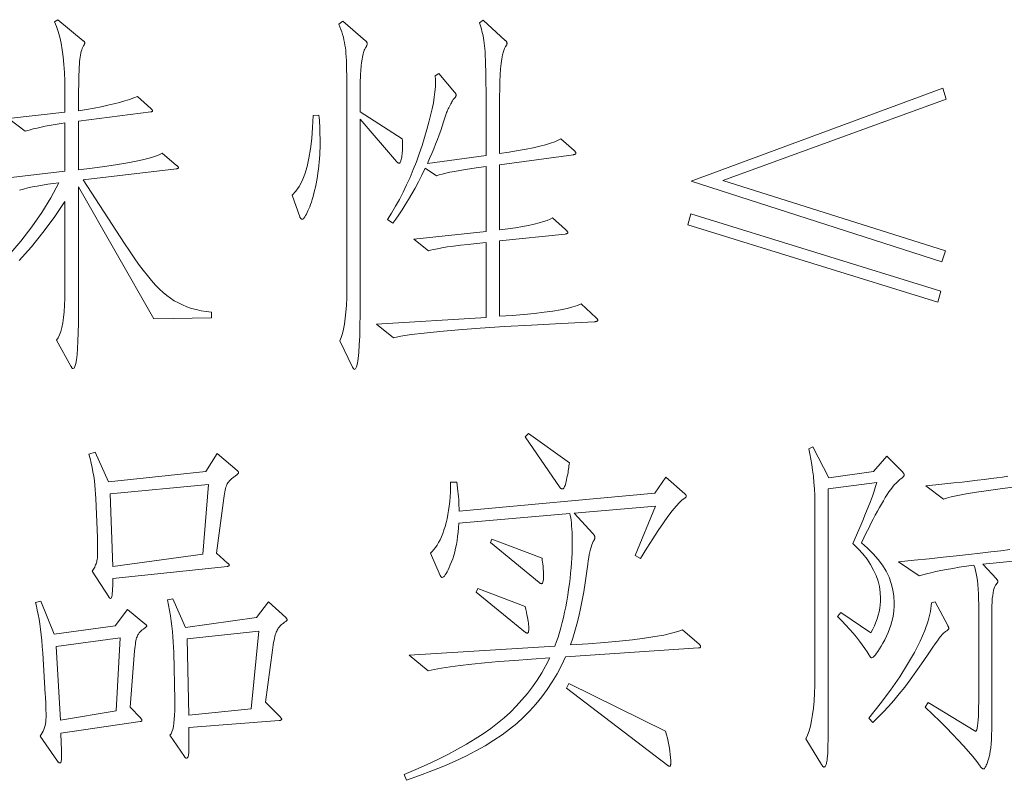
# Model space of a CAD drawing. Extents: x 0 to 1189, y 0 to 841.
# Tile 4 of 132: x 42 to 56, y 34 to 45. Entities that reach past the tile are written whole.
import ezdxf

# ---------------------------------------------------------------- set-up
doc = ezdxf.new("R2010")
doc.units = 0

msp = doc.modelspace()

# ---------------------------------------------------------------- linework, layer by layer
at = {"color": 7, "lineweight": 13}
for points in [[(41.566, 42.217), (42.585, 42.333), (42.585, 43.025), (42.53, 43.017), (42.475, 43.008), (42.419, 42.999), (42.362, 42.989), (42.305, 42.977), (42.248, 42.965), (42.191, 42.952), (42.132, 42.939), (42.074, 42.924), (42.015, 42.909), (41.778, 43.088), (42.585, 43.178), (42.585, 43.495), (42.584, 43.625), (42.579, 43.748), (42.572, 43.864), (42.562, 43.973), (42.548, 44.074), (42.532, 44.168), (42.513, 44.255), (42.491, 44.334), (42.465, 44.406), (42.437, 44.471), (42.485, 44.503), (42.849, 44.202), (42.853, 44.199), (42.857, 44.196), (42.86, 44.193), (42.863, 44.19), (42.865, 44.187), (42.867, 44.184), (42.868, 44.181), (42.869, 44.178), (42.87, 44.176), (42.87, 44.173), (42.87, 44.17), (42.87, 44.168), (42.869, 44.165), (42.869, 44.162), (42.868, 44.159), (42.866, 44.156), (42.865, 44.153), (42.864, 44.15), (42.862, 44.147), (42.86, 44.144), (42.851, 44.128), (42.842, 44.111), (42.834, 44.091), (42.827, 44.07), (42.82, 44.047), (42.814, 44.022), (42.809, 43.995), (42.804, 43.967), (42.8, 43.936), (42.796, 43.904), (42.793, 43.867), (42.791, 43.822), (42.788, 43.771), (42.786, 43.711), (42.785, 43.645), (42.783, 43.57), (42.782, 43.489), (42.781, 43.4), (42.781, 43.303), (42.781, 43.199), (42.895, 43.218), (43.004, 43.238), (43.105, 43.258), (43.199, 43.278), (43.287, 43.298), (43.368, 43.319), (43.443, 43.34), (43.51, 43.361), (43.571, 43.383), (43.625, 43.405), (43.815, 43.231), (43.82, 43.227), (43.825, 43.223), (43.829, 43.219), (43.832, 43.216), (43.835, 43.212), (43.837, 43.209), (43.839, 43.206), (43.841, 43.204), (43.841, 43.201), (43.842, 43.199), (43.841, 43.197), (43.841, 43.195), (43.839, 43.193), (43.837, 43.191), (43.835, 43.19), (43.832, 43.188), (43.829, 43.187), (43.825, 43.186), (43.82, 43.184), (43.815, 43.183), (42.781, 43.051), (42.781, 42.354), (42.974, 42.378), (43.151, 42.401), (43.312, 42.425), (43.456, 42.448), (43.584, 42.472), (43.696, 42.496), (43.791, 42.52), (43.87, 42.544), (43.933, 42.568), (43.979, 42.592), (44.185, 42.418), (44.19, 42.414), (44.194, 42.41), (44.198, 42.406), (44.202, 42.403), (44.205, 42.399), (44.207, 42.396), (44.209, 42.393), (44.21, 42.391), (44.211, 42.388), (44.211, 42.386), (44.211, 42.384), (44.21, 42.382), (44.209, 42.38), (44.207, 42.379), (44.205, 42.377), (44.202, 42.375), (44.198, 42.374), (44.194, 42.373), (44.19, 42.371), (44.185, 42.37), (42.849, 42.212), (43.44, 41.299), (43.509, 41.193), (43.576, 41.095), (43.641, 41.003), (43.704, 40.919), (43.766, 40.841), (43.825, 40.77), (43.883, 40.706), (43.939, 40.648), (43.993, 40.598), (44.045, 40.554), (44.097, 40.516), (44.152, 40.481), (44.21, 40.449), (44.27, 40.42), (44.333, 40.395), (44.399, 40.372), (44.467, 40.354), (44.537, 40.338), (44.61, 40.326), (44.686, 40.317), (44.686, 40.238), (43.857, 40.222), (42.781, 42.112), (42.781, 40.311), (42.78, 40.159), (42.777, 40.023), (42.773, 39.902), (42.768, 39.798), (42.761, 39.71), (42.752, 39.637), (42.742, 39.581), (42.73, 39.541), (42.716, 39.517), (42.701, 39.509), (42.699, 39.509), (42.697, 39.511), (42.694, 39.512), (42.691, 39.515), (42.688, 39.518), (42.685, 39.522), (42.681, 39.527), (42.678, 39.533), (42.674, 39.539), (42.67, 39.546), (42.464, 39.916), (42.487, 39.949), (42.508, 39.991), (42.526, 40.041), (42.542, 40.1), (42.555, 40.166), (42.566, 40.241), (42.574, 40.324), (42.58, 40.416), (42.584, 40.515), (42.585, 40.623), (42.585, 41.9), (42.432, 41.674), (42.272, 41.458), (42.106, 41.253), (41.933, 41.058)], [(41.785, 41.135), (41.957, 41.335), (42.114, 41.539), (42.257, 41.746), (42.386, 41.956), (42.501, 42.17), (42.418, 42.159), (42.339, 42.147), (42.263, 42.135), (42.191, 42.122), (42.122, 42.109), (42.057, 42.095), (41.995, 42.08), (41.937, 42.065)], [(56.238, 37.821), (56.01, 37.793), (55.808, 37.766), (55.634, 37.741), (55.486, 37.717), (55.366, 37.695), (55.272, 37.675), (55.205, 37.657), (55.165, 37.64), (54.912, 37.83), (55.051, 37.845), (55.184, 37.859), (55.31, 37.873), (55.429, 37.886), (55.542, 37.899), (55.648, 37.911), (55.748, 37.923), (55.841, 37.935), (55.927, 37.946), (56.007, 37.957), (56.082, 37.968)], [(57.134, 36.848), (55.725, 36.711), (55.92, 36.5), (55.924, 36.496), (55.928, 36.492), (55.931, 36.488), (55.934, 36.484), (55.936, 36.48), (55.938, 36.477), (55.939, 36.473), (55.94, 36.47), (55.941, 36.466), (55.941, 36.463), (55.941, 36.46), (55.94, 36.457), (55.939, 36.453), (55.938, 36.45), (55.936, 36.446), (55.934, 36.442), (55.931, 36.438), (55.928, 36.434), (55.924, 36.43), (55.92, 36.426), (55.908, 36.411), (55.897, 36.391), (55.888, 36.366), (55.88, 36.337), (55.873, 36.302), (55.867, 36.263), (55.862, 36.218), (55.859, 36.169), (55.857, 36.115), (55.857, 36.057), (55.857, 34.51), (55.856, 34.423), (55.855, 34.343), (55.852, 34.268), (55.849, 34.2), (55.845, 34.138), (55.84, 34.083), (55.833, 34.033), (55.826, 33.99), (55.818, 33.952), (55.809, 33.921), (55.8, 33.895), (55.791, 33.871), (55.783, 33.85), (55.775, 33.832), (55.768, 33.816), (55.761, 33.804), (55.754, 33.794), (55.748, 33.787), (55.743, 33.783), (55.738, 33.781), (55.733, 33.782), (55.728, 33.783), (55.723, 33.785), (55.719, 33.787), (55.714, 33.791), (55.708, 33.795), (55.703, 33.799), (55.698, 33.805), (55.693, 33.811), (55.688, 33.818), (55.638, 33.886), (55.582, 33.957), (55.519, 34.032), (55.45, 34.11), (55.375, 34.193), (55.293, 34.279), (55.205, 34.37), (55.11, 34.464), (55.009, 34.561), (54.901, 34.663), (54.943, 34.732), (55.624, 34.314), (55.632, 34.324), (55.64, 34.342), (55.646, 34.366), (55.651, 34.397), (55.656, 34.436), (55.66, 34.482), (55.663, 34.535), (55.665, 34.595), (55.666, 34.662), (55.667, 34.737), (55.667, 36.136), (55.666, 36.214), (55.664, 36.287), (55.66, 36.355), (55.656, 36.418), (55.65, 36.476), (55.642, 36.53), (55.633, 36.578), (55.623, 36.622), (55.611, 36.661), (55.598, 36.695), (55.49, 36.68), (55.389, 36.666), (55.295, 36.651), (55.207, 36.635), (55.126, 36.62), (55.051, 36.605), (54.982, 36.589), (54.921, 36.574), (54.865, 36.558), (54.817, 36.542), (54.521, 36.743), (54.745, 36.767), (54.958, 36.789), (55.158, 36.811), (55.347, 36.832), (55.523, 36.851), (55.688, 36.87), (55.841, 36.887), (55.982, 36.903), (56.112, 36.919)]]:
    msp.add_lwpolyline(points, dxfattribs=at)
for points in [[(47.416, 42.798), (47.417, 42.772), (47.419, 42.746), (47.419, 42.721), (47.42, 42.696), (47.419, 42.672), (47.419, 42.648), (47.417, 42.625), (47.416, 42.602), (47.413, 42.58), (47.41, 42.558), (47.407, 42.537), (47.404, 42.519), (47.4, 42.503), (47.397, 42.488), (47.393, 42.477), (47.389, 42.467), (47.385, 42.459), (47.382, 42.454), (47.377, 42.451), (47.373, 42.449), (47.369, 42.45), (47.365, 42.451), (47.361, 42.452), (47.356, 42.454), (47.352, 42.456), (47.348, 42.459), (47.344, 42.462), (47.34, 42.466), (47.335, 42.471), (47.331, 42.476), (46.814, 43.078), (46.814, 40.47), (46.813, 40.285), (46.81, 40.12), (46.806, 39.974), (46.8, 39.848), (46.793, 39.741), (46.783, 39.654), (46.772, 39.586), (46.76, 39.537), (46.745, 39.508), (46.729, 39.498), (46.727, 39.499), (46.725, 39.5), (46.722, 39.501), (46.72, 39.504), (46.717, 39.506), (46.715, 39.51), (46.712, 39.514), (46.709, 39.519), (46.706, 39.524), (46.703, 39.53), (46.523, 39.905), (46.542, 39.953), (46.559, 40.01), (46.575, 40.075), (46.588, 40.148), (46.599, 40.23), (46.608, 40.319), (46.615, 40.417), (46.62, 40.523), (46.623, 40.638), (46.624, 40.76), (46.624, 43.331), (46.623, 43.435), (46.623, 43.533), (46.622, 43.623), (46.621, 43.707), (46.619, 43.783), (46.617, 43.853), (46.615, 43.915), (46.612, 43.971), (46.609, 44.02), (46.605, 44.062), (46.601, 44.101), (46.595, 44.139), (46.589, 44.177), (46.581, 44.215), (46.572, 44.253), (46.561, 44.291), (46.55, 44.328), (46.537, 44.365), (46.523, 44.403), (46.508, 44.44), (46.566, 44.482), (46.888, 44.202), (46.893, 44.198), (46.897, 44.194), (46.901, 44.189), (46.905, 44.185), (46.907, 44.181), (46.91, 44.177), (46.912, 44.173), (46.913, 44.168), (46.914, 44.164), (46.914, 44.16), (46.914, 44.155), (46.913, 44.151), (46.912, 44.146), (46.91, 44.14), (46.907, 44.134), (46.905, 44.128), (46.901, 44.121), (46.897, 44.114), (46.893, 44.107), (46.888, 44.099), (46.882, 44.09), (46.877, 44.079), (46.872, 44.066), (46.867, 44.05), (46.862, 44.033), (46.857, 44.013), (46.852, 43.991), (46.847, 43.967), (46.842, 43.94), (46.837, 43.912), (46.833, 43.882), (46.829, 43.852), (46.825, 43.822), (46.822, 43.792), (46.82, 43.761), (46.818, 43.731), (46.816, 43.7), (46.815, 43.669), (46.814, 43.637), (46.814, 43.606), (46.814, 43.183)], [(50.192, 40.238), (50.196, 40.233), (50.2, 40.229), (50.203, 40.225), (50.206, 40.222), (50.208, 40.218), (50.21, 40.214), (50.212, 40.211), (50.213, 40.207), (50.213, 40.204), (50.213, 40.201), (50.213, 40.198), (50.212, 40.195), (50.209, 40.192), (50.206, 40.19), (50.202, 40.187), (50.196, 40.185), (50.19, 40.184), (50.183, 40.182), (50.175, 40.181), (50.166, 40.179), (49.696, 40.156), (49.267, 40.133), (48.878, 40.11), (48.53, 40.087), (48.222, 40.065), (47.954, 40.042), (47.727, 40.019), (47.541, 39.997), (47.395, 39.975), (47.289, 39.952), (47.046, 40.148), (48.614, 40.243), (48.614, 41.314), (48.48, 41.301), (48.358, 41.288), (48.247, 41.275), (48.148, 41.262), (48.06, 41.25), (47.983, 41.238), (47.918, 41.226), (47.864, 41.215), (47.821, 41.204), (47.79, 41.193), (47.579, 41.362), (48.614, 41.473), (48.614, 42.402), (48.508, 42.387), (48.41, 42.373), (48.32, 42.359), (48.237, 42.345), (48.163, 42.332), (48.096, 42.319), (48.037, 42.306), (47.985, 42.294), (47.942, 42.282), (47.906, 42.27), (47.743, 42.376), (47.694, 42.277), (47.647, 42.184), (47.599, 42.094), (47.552, 42.009), (47.505, 41.928), (47.459, 41.852), (47.413, 41.78), (47.368, 41.712), (47.323, 41.648), (47.278, 41.589), (47.204, 41.642), (47.263, 41.736), (47.32, 41.833), (47.375, 41.932), (47.428, 42.035), (47.478, 42.139), (47.527, 42.247), (47.573, 42.357), (47.617, 42.47), (47.658, 42.585), (47.698, 42.703), (47.735, 42.819), (47.767, 42.93), (47.796, 43.035), (47.821, 43.134), (47.842, 43.227), (47.86, 43.314), (47.873, 43.396), (47.883, 43.471), (47.889, 43.541), (47.891, 43.606), (47.891, 43.617), (47.89, 43.628), (47.89, 43.639), (47.89, 43.649), (47.889, 43.658), (47.889, 43.668), (47.888, 43.677), (47.887, 43.685), (47.886, 43.693), (47.885, 43.701), (47.938, 43.732), (48.165, 43.468), (48.169, 43.463), (48.173, 43.458), (48.176, 43.453), (48.179, 43.448), (48.181, 43.444), (48.183, 43.44), (48.184, 43.435), (48.185, 43.431), (48.186, 43.427), (48.186, 43.423), (48.186, 43.42), (48.185, 43.416), (48.184, 43.412), (48.182, 43.408), (48.18, 43.404), (48.178, 43.399), (48.175, 43.395), (48.171, 43.391), (48.167, 43.386), (48.163, 43.381), (48.158, 43.376), (48.152, 43.369), (48.146, 43.361), (48.14, 43.351), (48.133, 43.34), (48.125, 43.327), (48.118, 43.313), (48.109, 43.298), (48.101, 43.281), (48.091, 43.262), (48.082, 43.244), (48.073, 43.225), (48.065, 43.208), (48.057, 43.191), (48.05, 43.174), (48.044, 43.158), (48.038, 43.142), (48.032, 43.127), (48.027, 43.113), (48.023, 43.099), (48.005, 43.04), (47.986, 42.98), (47.965, 42.918), (47.942, 42.855), (47.918, 42.79), (47.893, 42.724), (47.866, 42.656), (47.837, 42.587), (47.806, 42.516), (47.775, 42.444), (48.614, 42.56), (48.614, 43.384), (48.614, 43.492), (48.613, 43.593), (48.612, 43.686), (48.61, 43.772), (48.609, 43.85), (48.606, 43.921), (48.604, 43.985), (48.6, 44.041), (48.597, 44.09), (48.593, 44.131), (48.588, 44.168), (48.583, 44.204), (48.577, 44.239), (48.571, 44.273), (48.564, 44.306), (48.556, 44.338), (48.548, 44.369), (48.539, 44.399), (48.529, 44.428), (48.519, 44.456), (48.572, 44.498), (48.888, 44.207), (48.893, 44.203), (48.898, 44.199), (48.902, 44.195), (48.905, 44.191), (48.908, 44.186), (48.911, 44.182), (48.912, 44.178), (48.914, 44.174), (48.915, 44.169), (48.915, 44.165), (48.915, 44.161), (48.914, 44.157), (48.913, 44.152), (48.911, 44.147), (48.91, 44.143), (48.907, 44.138), (48.904, 44.133), (48.901, 44.128), (48.898, 44.123), (48.894, 44.118), (48.878, 44.089), (48.863, 44.05), (48.851, 44.002), (48.84, 43.944), (48.83, 43.877), (48.823, 43.801), (48.817, 43.715), (48.813, 43.619), (48.81, 43.514), (48.809, 43.4), (48.809, 42.587), (48.946, 42.608), (49.072, 42.629), (49.187, 42.65), (49.291, 42.671), (49.385, 42.692), (49.467, 42.713), (49.538, 42.735), (49.598, 42.756), (49.647, 42.777), (49.686, 42.798), (49.876, 42.629), (49.881, 42.625), (49.885, 42.621), (49.889, 42.617), (49.892, 42.613), (49.895, 42.609), (49.898, 42.606), (49.9, 42.602), (49.901, 42.599), (49.902, 42.595), (49.902, 42.592), (49.902, 42.589), (49.9, 42.586), (49.899, 42.583), (49.896, 42.581), (49.893, 42.579), (49.889, 42.577), (49.884, 42.575), (49.878, 42.573), (49.872, 42.572), (49.865, 42.571), (48.809, 42.428), (48.809, 41.494), (48.927, 41.51), (49.035, 41.526), (49.134, 41.543), (49.224, 41.56), (49.304, 41.577), (49.375, 41.595), (49.436, 41.613), (49.488, 41.631), (49.531, 41.649), (49.564, 41.668), (49.754, 41.499), (49.76, 41.493), (49.766, 41.487), (49.77, 41.482), (49.774, 41.477), (49.778, 41.472), (49.781, 41.468), (49.783, 41.464), (49.785, 41.46), (49.786, 41.457), (49.786, 41.454), (49.785, 41.452), (49.784, 41.449), (49.782, 41.447), (49.78, 41.445), (49.777, 41.443), (49.773, 41.441), (49.768, 41.44), (49.762, 41.438), (49.756, 41.437), (49.749, 41.436), (48.809, 41.336), (48.809, 40.259), (48.99, 40.271), (49.157, 40.284), (49.309, 40.299), (49.447, 40.315), (49.571, 40.333), (49.68, 40.351), (49.776, 40.371), (49.857, 40.392), (49.923, 40.415), (49.976, 40.438)], [(55.202, 43.368), (52.003, 42.201), (55.192, 41.193), (55.139, 41.04), (51.549, 42.191), (55.155, 43.521)], [(46.222, 43.136), (46.225, 43.1), (46.228, 43.063), (46.231, 43.025), (46.233, 42.985), (46.234, 42.944), (46.236, 42.901), (46.237, 42.857), (46.238, 42.811), (46.238, 42.764), (46.238, 42.716), (46.238, 42.667), (46.236, 42.617), (46.234, 42.567), (46.231, 42.517), (46.226, 42.466), (46.221, 42.415), (46.215, 42.363), (46.208, 42.311), (46.2, 42.259), (46.191, 42.207), (46.181, 42.155), (46.171, 42.106), (46.161, 42.059), (46.15, 42.014), (46.139, 41.972), (46.127, 41.932), (46.115, 41.894), (46.103, 41.859), (46.09, 41.826), (46.077, 41.795), (46.065, 41.767), (46.053, 41.742), (46.042, 41.719), (46.031, 41.7), (46.022, 41.684), (46.013, 41.671), (46.006, 41.66), (45.999, 41.653), (45.993, 41.649), (45.988, 41.647), (45.983, 41.647), (45.978, 41.649), (45.974, 41.65), (45.97, 41.653), (45.966, 41.656), (45.962, 41.66), (45.958, 41.665), (45.955, 41.671), (45.951, 41.677), (45.948, 41.684), (45.837, 41.99), (45.89, 42.047), (45.939, 42.117), (45.982, 42.199), (46.02, 42.294), (46.052, 42.402), (46.08, 42.522), (46.102, 42.655), (46.119, 42.801), (46.131, 42.959), (46.138, 43.13)], [(55.123, 40.618), (55.081, 40.459), (51.502, 41.568), (51.544, 41.726)], [(49.807, 38.163), (49.805, 38.141), (49.802, 38.118), (49.799, 38.094), (49.796, 38.071), (49.792, 38.047), (49.788, 38.022), (49.783, 37.997), (49.778, 37.972), (49.773, 37.946), (49.767, 37.92), (49.762, 37.895), (49.756, 37.873), (49.75, 37.853), (49.745, 37.836), (49.739, 37.821), (49.733, 37.809), (49.728, 37.8), (49.723, 37.793), (49.717, 37.789), (49.712, 37.788), (49.707, 37.788), (49.702, 37.789), (49.698, 37.79), (49.693, 37.791), (49.689, 37.792), (49.686, 37.794), (49.683, 37.796), (49.68, 37.798), (49.677, 37.801), (49.675, 37.804), (49.173, 38.532), (49.221, 38.58)], [(54.579, 38.026), (54.583, 38.021), (54.587, 38.017), (54.59, 38.013), (54.593, 38.009), (54.595, 38.005), (54.597, 38.001), (54.598, 37.997), (54.599, 37.994), (54.6, 37.99), (54.6, 37.986), (54.6, 37.982), (54.599, 37.978), (54.597, 37.974), (54.594, 37.969), (54.59, 37.964), (54.585, 37.959), (54.58, 37.954), (54.573, 37.948), (54.566, 37.942), (54.558, 37.936), (54.534, 37.918), (54.509, 37.896), (54.484, 37.872), (54.459, 37.845), (54.433, 37.814), (54.408, 37.781), (54.382, 37.745), (54.355, 37.706), (54.329, 37.664), (54.302, 37.619), (54.275, 37.571), (54.246, 37.521), (54.217, 37.467), (54.187, 37.411), (54.156, 37.353), (54.124, 37.291), (54.092, 37.227), (54.058, 37.16), (54.023, 37.09), (53.988, 37.017), (54.077, 36.94), (54.157, 36.861), (54.228, 36.78), (54.289, 36.697), (54.34, 36.612), (54.383, 36.525), (54.415, 36.436), (54.439, 36.345), (54.453, 36.252), (54.458, 36.157), (54.456, 36.103), (54.452, 36.05), (54.445, 35.996), (54.436, 35.943), (54.423, 35.89), (54.408, 35.838), (54.391, 35.785), (54.37, 35.733), (54.347, 35.681), (54.321, 35.629), (54.294, 35.58), (54.269, 35.536), (54.246, 35.497), (54.225, 35.463), (54.206, 35.435), (54.188, 35.412), (54.172, 35.394), (54.158, 35.381), (54.146, 35.373), (54.136, 35.37), (54.133, 35.371), (54.129, 35.372), (54.126, 35.374), (54.122, 35.376), (54.119, 35.38), (54.115, 35.384), (54.111, 35.388), (54.107, 35.394), (54.103, 35.4), (54.099, 35.407), (54.07, 35.456), (54.037, 35.505), (54, 35.557), (53.96, 35.61), (53.917, 35.665), (53.869, 35.721), (53.819, 35.779), (53.764, 35.838), (53.706, 35.899), (53.645, 35.962), (53.692, 36.02), (54.125, 35.729), (54.151, 35.78), (54.175, 35.83), (54.195, 35.88), (54.213, 35.93), (54.228, 35.98), (54.24, 36.03), (54.25, 36.079), (54.257, 36.128), (54.261, 36.177), (54.262, 36.225), (54.258, 36.307), (54.247, 36.389), (54.227, 36.469), (54.199, 36.548), (54.163, 36.627), (54.12, 36.704), (54.068, 36.781), (54.009, 36.857), (53.942, 36.932), (53.867, 37.007), (53.917, 37.124), (53.965, 37.234), (54.008, 37.338), (54.048, 37.435), (54.084, 37.525), (54.117, 37.609), (54.146, 37.686), (54.171, 37.757), (54.192, 37.821), (54.21, 37.878), (53.513, 37.788), (53.513, 34.578), (53.513, 34.468), (53.512, 34.367), (53.511, 34.276), (53.51, 34.195), (53.509, 34.122), (53.507, 34.06), (53.505, 34.007), (53.503, 33.964), (53.5, 33.93), (53.497, 33.905), (53.494, 33.887), (53.49, 33.87), (53.486, 33.856), (53.482, 33.843), (53.477, 33.832), (53.472, 33.823), (53.467, 33.816), (53.462, 33.812), (53.456, 33.809), (53.449, 33.808), (53.447, 33.808), (53.445, 33.809), (53.442, 33.811), (53.439, 33.814), (53.436, 33.817), (53.433, 33.821), (53.43, 33.826), (53.426, 33.831), (53.422, 33.838), (53.418, 33.845), (53.191, 34.209), (53.216, 34.263), (53.238, 34.324), (53.258, 34.394), (53.275, 34.472), (53.29, 34.557), (53.302, 34.651), (53.311, 34.753), (53.317, 34.863), (53.321, 34.98), (53.323, 35.106), (53.323, 37.492), (53.322, 37.594), (53.319, 37.693), (53.315, 37.788), (53.308, 37.88), (53.3, 37.969), (53.29, 38.054), (53.279, 38.137), (53.265, 38.215), (53.25, 38.291), (53.233, 38.363), (53.291, 38.39), (53.523, 37.946), (54.162, 38.036), (54.352, 38.258)], [(44.765, 38.295), (45.051, 38.052), (45.055, 38.049), (45.058, 38.046), (45.061, 38.043), (45.064, 38.039), (45.066, 38.036), (45.068, 38.033), (45.07, 38.03), (45.071, 38.027), (45.071, 38.024), (45.072, 38.02), (45.071, 38.017), (45.069, 38.013), (45.066, 38.008), (45.062, 38.003), (45.056, 37.998), (45.05, 37.992), (45.042, 37.985), (45.033, 37.978), (45.022, 37.97), (45.011, 37.962), (44.999, 37.954), (44.988, 37.945), (44.977, 37.936), (44.967, 37.928), (44.957, 37.919), (44.948, 37.91), (44.939, 37.901), (44.931, 37.891), (44.923, 37.882), (44.916, 37.873), (44.909, 37.862), (44.903, 37.849), (44.897, 37.833), (44.891, 37.815), (44.885, 37.795), (44.879, 37.772), (44.874, 37.747), (44.869, 37.719), (44.865, 37.689), (44.86, 37.656), (44.755, 36.87), (44.913, 36.727), (44.918, 36.723), (44.923, 36.719), (44.927, 36.715), (44.93, 36.712), (44.933, 36.709), (44.935, 36.705), (44.937, 36.703), (44.939, 36.7), (44.939, 36.698), (44.94, 36.695), (44.939, 36.693), (44.939, 36.691), (44.937, 36.689), (44.935, 36.688), (44.933, 36.686), (44.93, 36.685), (44.927, 36.683), (44.923, 36.682), (44.918, 36.681), (44.913, 36.679), (43.271, 36.505), (43.271, 36.451), (43.27, 36.403), (43.269, 36.36), (43.266, 36.323), (43.264, 36.291), (43.26, 36.266), (43.256, 36.246), (43.251, 36.232), (43.246, 36.223), (43.24, 36.22), (43.238, 36.22), (43.235, 36.221), (43.233, 36.222), (43.231, 36.224), (43.228, 36.225), (43.225, 36.228), (43.222, 36.231), (43.22, 36.234), (43.217, 36.237), (43.213, 36.241), (42.976, 36.611), (42.986, 36.626), (42.996, 36.641), (43.004, 36.655), (43.012, 36.67), (43.019, 36.685), (43.026, 36.7), (43.032, 36.716), (43.037, 36.731), (43.041, 36.746), (43.044, 36.761), (43.047, 36.778), (43.05, 36.799), (43.052, 36.823), (43.053, 36.851), (43.054, 36.882), (43.054, 36.917), (43.054, 36.955), (43.053, 36.997), (43.052, 37.042), (43.05, 37.091), (43.029, 37.651), (43.026, 37.714), (43.021, 37.778), (43.015, 37.841), (43.008, 37.904), (42.998, 37.968), (42.987, 38.031), (42.975, 38.094), (42.961, 38.158), (42.946, 38.221), (42.928, 38.284), (43.018, 38.316), (43.208, 37.888), (44.602, 38.036)], [(51.665, 35.566), (51.669, 35.561), (51.673, 35.557), (51.676, 35.553), (51.679, 35.55), (51.681, 35.546), (51.683, 35.542), (51.684, 35.539), (51.685, 35.535), (51.686, 35.532), (51.686, 35.529), (51.686, 35.526), (51.685, 35.523), (51.683, 35.521), (51.681, 35.519), (51.678, 35.517), (51.675, 35.515), (51.671, 35.514), (51.666, 35.513), (51.661, 35.513), (51.655, 35.513), (49.754, 35.386), (49.695, 35.262), (49.631, 35.142), (49.562, 35.027), (49.489, 34.916), (49.411, 34.81), (49.328, 34.709), (49.241, 34.612), (49.149, 34.52), (49.053, 34.432), (48.952, 34.349), (48.844, 34.269), (48.727, 34.19), (48.601, 34.113), (48.467, 34.038), (48.324, 33.964), (48.171, 33.892), (48.01, 33.821), (47.84, 33.752), (47.661, 33.684), (47.474, 33.618), (47.442, 33.702), (47.61, 33.773), (47.771, 33.845), (47.924, 33.917), (48.069, 33.989), (48.207, 34.062), (48.337, 34.136), (48.459, 34.21), (48.574, 34.285), (48.681, 34.36), (48.78, 34.436), (48.874, 34.514), (48.963, 34.595), (49.048, 34.68), (49.129, 34.768), (49.206, 34.86), (49.278, 34.955), (49.347, 35.053), (49.411, 35.156), (49.471, 35.261), (49.527, 35.37), (49.265, 35.352), (49.022, 35.334), (48.798, 35.316), (48.595, 35.298), (48.411, 35.279), (48.246, 35.261), (48.101, 35.242), (47.976, 35.223), (47.871, 35.204), (47.785, 35.186), (47.516, 35.407), (49.601, 35.539), (49.624, 35.602), (49.646, 35.666), (49.666, 35.733), (49.686, 35.802), (49.705, 35.874), (49.722, 35.947), (49.739, 36.023), (49.755, 36.102), (49.769, 36.182), (49.783, 36.265), (49.796, 36.348), (49.807, 36.429), (49.817, 36.507), (49.825, 36.583), (49.833, 36.657), (49.839, 36.729), (49.843, 36.798), (49.847, 36.866), (49.849, 36.931), (49.849, 36.994), (49.849, 37.054), (49.848, 37.11), (49.846, 37.163), (49.843, 37.212), (49.84, 37.258), (49.836, 37.301), (49.831, 37.339), (49.826, 37.375), (49.819, 37.406), (49.812, 37.434), (48.223, 37.297), (48.219, 37.232), (48.214, 37.169), (48.207, 37.108), (48.199, 37.049), (48.19, 36.992), (48.179, 36.938), (48.166, 36.886), (48.152, 36.836), (48.137, 36.788), (48.12, 36.743), (48.103, 36.701), (48.087, 36.663), (48.072, 36.63), (48.057, 36.601), (48.043, 36.577), (48.03, 36.557), (48.018, 36.541), (48.006, 36.53), (47.996, 36.523), (47.986, 36.521), (47.983, 36.521), (47.98, 36.522), (47.977, 36.523), (47.974, 36.525), (47.971, 36.528), (47.969, 36.531), (47.966, 36.534), (47.964, 36.538), (47.961, 36.542), (47.959, 36.548), (47.817, 36.87), (47.843, 36.893), (47.867, 36.92), (47.891, 36.95), (47.914, 36.984), (47.936, 37.02), (47.956, 37.06), (47.976, 37.102), (47.994, 37.148), (48.012, 37.197), (48.028, 37.25), (48.043, 37.304), (48.056, 37.361), (48.068, 37.42), (48.079, 37.48), (48.087, 37.543), (48.094, 37.607), (48.1, 37.673), (48.104, 37.741), (48.106, 37.811), (48.107, 37.883), (48.197, 37.883), (48.203, 37.841), (48.208, 37.799), (48.213, 37.757), (48.217, 37.716), (48.221, 37.675), (48.223, 37.634), (48.226, 37.593), (48.227, 37.552), (48.228, 37.512), (48.229, 37.471), (51.032, 37.725), (51.19, 37.957), (51.459, 37.719), (51.463, 37.715), (51.467, 37.711), (51.47, 37.707), (51.473, 37.703), (51.475, 37.7), (51.477, 37.696), (51.478, 37.692), (51.48, 37.689), (51.48, 37.686), (51.48, 37.683), (51.48, 37.679), (51.48, 37.676), (51.478, 37.673), (51.477, 37.671), (51.475, 37.668), (51.473, 37.665), (51.47, 37.663), (51.467, 37.661), (51.463, 37.658), (51.459, 37.656), (51.423, 37.631), (51.382, 37.593), (51.334, 37.54), (51.279, 37.475), (51.219, 37.395), (51.153, 37.301), (51.08, 37.194), (51.001, 37.073), (50.917, 36.939), (50.826, 36.79), (50.747, 36.833), (51.042, 37.54), (49.876, 37.44), (50.145, 37.149), (50.15, 37.144), (50.154, 37.139), (50.158, 37.133), (50.162, 37.128), (50.165, 37.123), (50.167, 37.118), (50.169, 37.112), (50.17, 37.107), (50.171, 37.102), (50.171, 37.097), (50.171, 37.091), (50.171, 37.086), (50.17, 37.082), (50.17, 37.077), (50.169, 37.073), (50.167, 37.069), (50.166, 37.065), (50.164, 37.061), (50.163, 37.058), (50.161, 37.054), (50.149, 37.035), (50.138, 37.012), (50.128, 36.986), (50.118, 36.956), (50.109, 36.924), (50.1, 36.888), (50.092, 36.848), (50.085, 36.806), (50.077, 36.76), (50.071, 36.711), (50.053, 36.575), (50.034, 36.444), (50.013, 36.317), (49.991, 36.194), (49.967, 36.076), (49.941, 35.963), (49.914, 35.854), (49.885, 35.75), (49.855, 35.65), (49.823, 35.555), (50.075, 35.572), (50.308, 35.591), (50.519, 35.61), (50.71, 35.63), (50.881, 35.651), (51.031, 35.674), (51.161, 35.697), (51.271, 35.721), (51.359, 35.746), (51.428, 35.771)], [(44.639, 37.851), (43.235, 37.719), (43.271, 36.679), (44.56, 36.854)], [(49.416, 36.796), (49.42, 36.767), (49.424, 36.74), (49.427, 36.713), (49.43, 36.687), (49.432, 36.661), (49.434, 36.636), (49.436, 36.612), (49.437, 36.588), (49.437, 36.565), (49.437, 36.542), (49.437, 36.521), (49.436, 36.502), (49.435, 36.486), (49.432, 36.471), (49.429, 36.459), (49.426, 36.449), (49.422, 36.441), (49.417, 36.436), (49.412, 36.432), (49.406, 36.431), (49.404, 36.432), (49.401, 36.432), (49.398, 36.433), (49.396, 36.434), (49.393, 36.435), (49.389, 36.437), (49.386, 36.439), (49.382, 36.442), (49.378, 36.444), (49.374, 36.447), (48.677, 37.023), (48.698, 37.07)], [(49.173, 36.104), (49.183, 36.062), (49.192, 36.023), (49.2, 35.986), (49.207, 35.952), (49.213, 35.921), (49.218, 35.893), (49.221, 35.867), (49.224, 35.844), (49.226, 35.824), (49.226, 35.806), (49.226, 35.79), (49.226, 35.776), (49.225, 35.764), (49.223, 35.753), (49.222, 35.744), (49.22, 35.737), (49.217, 35.731), (49.214, 35.727), (49.211, 35.725), (49.208, 35.724), (49.204, 35.724), (49.201, 35.724), (49.197, 35.725), (49.194, 35.726), (49.191, 35.727), (49.188, 35.728), (49.186, 35.729), (49.183, 35.731), (49.181, 35.733), (49.179, 35.735), (48.471, 36.31), (48.498, 36.363)], [(43.483, 36.062), (43.731, 35.856), (43.736, 35.853), (43.74, 35.85), (43.744, 35.847), (43.748, 35.844), (43.751, 35.841), (43.753, 35.838), (43.755, 35.835), (43.756, 35.832), (43.757, 35.83), (43.757, 35.827), (43.757, 35.824), (43.755, 35.821), (43.753, 35.817), (43.75, 35.813), (43.745, 35.809), (43.74, 35.804), (43.734, 35.799), (43.727, 35.794), (43.719, 35.788), (43.71, 35.782), (43.7, 35.776), (43.691, 35.769), (43.683, 35.761), (43.674, 35.753), (43.666, 35.745), (43.658, 35.736), (43.651, 35.727), (43.644, 35.718), (43.637, 35.708), (43.63, 35.698), (43.624, 35.686), (43.618, 35.672), (43.613, 35.655), (43.608, 35.636), (43.603, 35.614), (43.598, 35.591), (43.594, 35.564), (43.59, 35.535), (43.586, 35.504), (43.583, 35.471), (43.52, 34.663), (43.667, 34.51), (43.671, 34.506), (43.675, 34.502), (43.678, 34.498), (43.681, 34.494), (43.683, 34.491), (43.685, 34.487), (43.687, 34.484), (43.688, 34.481), (43.688, 34.478), (43.689, 34.475), (43.688, 34.473), (43.687, 34.471), (43.686, 34.468), (43.684, 34.466), (43.682, 34.464), (43.679, 34.463), (43.676, 34.461), (43.672, 34.459), (43.667, 34.458), (43.662, 34.457), (42.527, 34.293), (42.529, 34.245), (42.531, 34.2), (42.533, 34.159), (42.534, 34.12), (42.535, 34.085), (42.536, 34.053), (42.537, 34.024), (42.537, 33.998), (42.538, 33.975), (42.538, 33.956), (42.537, 33.938), (42.537, 33.923), (42.536, 33.91), (42.534, 33.898), (42.532, 33.888), (42.53, 33.88), (42.527, 33.874), (42.524, 33.869), (42.521, 33.867), (42.517, 33.866), (42.512, 33.866), (42.508, 33.867), (42.504, 33.868), (42.501, 33.87), (42.497, 33.872), (42.493, 33.875), (42.49, 33.879), (42.486, 33.883), (42.483, 33.887), (42.48, 33.892), (42.232, 34.251), (42.248, 34.274), (42.262, 34.297), (42.275, 34.322), (42.286, 34.347), (42.295, 34.373), (42.302, 34.4), (42.308, 34.428), (42.313, 34.457), (42.315, 34.487), (42.316, 34.518), (42.316, 34.549), (42.316, 34.581), (42.315, 34.613), (42.314, 34.645), (42.313, 34.678), (42.312, 34.711), (42.311, 34.745), (42.309, 34.779), (42.307, 34.813), (42.305, 34.848), (42.268, 35.439), (42.262, 35.531), (42.254, 35.618), (42.246, 35.701), (42.236, 35.78), (42.226, 35.855), (42.215, 35.925), (42.203, 35.991), (42.191, 36.052), (42.177, 36.109), (42.163, 36.162), (42.242, 36.183), (42.432, 35.708), (43.303, 35.83)], [(45.499, 36.173), (45.747, 35.946), (45.751, 35.942), (45.755, 35.938), (45.758, 35.934), (45.761, 35.93), (45.763, 35.927), (45.765, 35.924), (45.767, 35.921), (45.768, 35.919), (45.768, 35.916), (45.768, 35.914), (45.768, 35.912), (45.766, 35.909), (45.763, 35.905), (45.759, 35.901), (45.754, 35.896), (45.748, 35.891), (45.74, 35.885), (45.731, 35.879), (45.721, 35.872), (45.71, 35.864), (45.699, 35.856), (45.688, 35.847), (45.678, 35.837), (45.668, 35.827), (45.658, 35.816), (45.649, 35.805), (45.641, 35.793), (45.633, 35.78), (45.625, 35.767), (45.618, 35.753), (45.611, 35.737), (45.605, 35.719), (45.598, 35.699), (45.592, 35.675), (45.586, 35.649), (45.58, 35.621), (45.574, 35.59), (45.568, 35.556), (45.563, 35.52), (45.557, 35.481), (45.457, 34.737), (45.658, 34.536), (45.664, 34.53), (45.669, 34.524), (45.674, 34.519), (45.678, 34.514), (45.681, 34.509), (45.684, 34.505), (45.686, 34.501), (45.688, 34.497), (45.689, 34.494), (45.689, 34.491), (45.689, 34.489), (45.688, 34.486), (45.686, 34.484), (45.683, 34.482), (45.68, 34.48), (45.676, 34.478), (45.671, 34.477), (45.666, 34.475), (45.659, 34.474), (45.652, 34.473), (44.359, 34.373), (44.36, 34.311), (44.361, 34.254), (44.361, 34.203), (44.361, 34.157), (44.361, 34.117), (44.361, 34.081), (44.36, 34.051), (44.359, 34.026), (44.358, 34.007), (44.356, 33.992), (44.355, 33.981), (44.353, 33.972), (44.351, 33.963), (44.348, 33.955), (44.346, 33.949), (44.343, 33.944), (44.34, 33.94), (44.337, 33.937), (44.334, 33.935), (44.33, 33.934), (44.326, 33.935), (44.323, 33.935), (44.319, 33.936), (44.316, 33.938), (44.312, 33.94), (44.309, 33.942), (44.305, 33.945), (44.302, 33.948), (44.299, 33.951), (44.296, 33.956), (44.09, 34.262), (44.105, 34.283), (44.118, 34.311), (44.129, 34.345), (44.139, 34.386), (44.146, 34.433), (44.152, 34.487), (44.157, 34.548), (44.159, 34.615), (44.16, 34.688), (44.158, 34.768), (44.143, 35.449), (44.141, 35.523), (44.137, 35.598), (44.132, 35.672), (44.126, 35.747), (44.117, 35.822), (44.108, 35.897), (44.096, 35.972), (44.083, 36.047), (44.069, 36.123), (44.053, 36.199), (44.132, 36.215), (44.311, 35.803), (45.33, 35.946)], [(55.223, 35.835), (55.226, 35.83), (55.229, 35.825), (55.231, 35.82), (55.233, 35.815), (55.235, 35.81), (55.237, 35.806), (55.238, 35.802), (55.238, 35.798), (55.239, 35.794), (55.239, 35.79), (55.239, 35.786), (55.237, 35.782), (55.235, 35.778), (55.231, 35.774), (55.227, 35.77), (55.222, 35.766), (55.216, 35.762), (55.209, 35.757), (55.201, 35.752), (55.192, 35.748), (55.18, 35.74), (55.166, 35.727), (55.148, 35.707), (55.127, 35.682), (55.103, 35.651), (55.076, 35.614), (55.045, 35.571), (55.011, 35.522), (54.973, 35.468), (54.933, 35.407), (54.85, 35.285), (54.768, 35.168), (54.687, 35.057), (54.608, 34.952), (54.529, 34.853), (54.451, 34.76), (54.375, 34.673), (54.299, 34.591), (54.225, 34.516), (54.152, 34.446), (54.094, 34.505), (54.257, 34.712), (54.405, 34.91), (54.536, 35.099), (54.65, 35.278), (54.748, 35.448), (54.83, 35.609), (54.895, 35.76), (54.943, 35.902), (54.975, 36.034), (54.991, 36.157), (55.044, 36.173)], [(45.362, 35.75), (44.338, 35.64), (44.359, 34.552), (45.251, 34.642)], [(43.377, 35.655), (42.459, 35.534), (42.522, 34.478), (43.319, 34.61)], [(51.185, 34.32), (51.199, 34.27), (51.211, 34.22), (51.222, 34.172), (51.232, 34.125), (51.24, 34.078), (51.247, 34.033), (51.252, 33.988), (51.256, 33.945), (51.258, 33.902), (51.259, 33.86), (51.259, 33.852), (51.258, 33.845), (51.257, 33.839), (51.257, 33.833), (51.255, 33.829), (51.254, 33.825), (51.252, 33.822), (51.25, 33.82), (51.248, 33.819), (51.245, 33.818), (51.243, 33.818), (51.24, 33.819), (51.237, 33.819), (51.234, 33.82), (51.232, 33.821), (51.229, 33.822), (51.226, 33.823), (51.223, 33.825), (51.22, 33.827), (51.216, 33.829), (49.765, 34.937), (49.802, 35.001)]]:
    msp.add_lwpolyline(points, close=True, dxfattribs=at)

doc.saveas('drawing.dxf')
